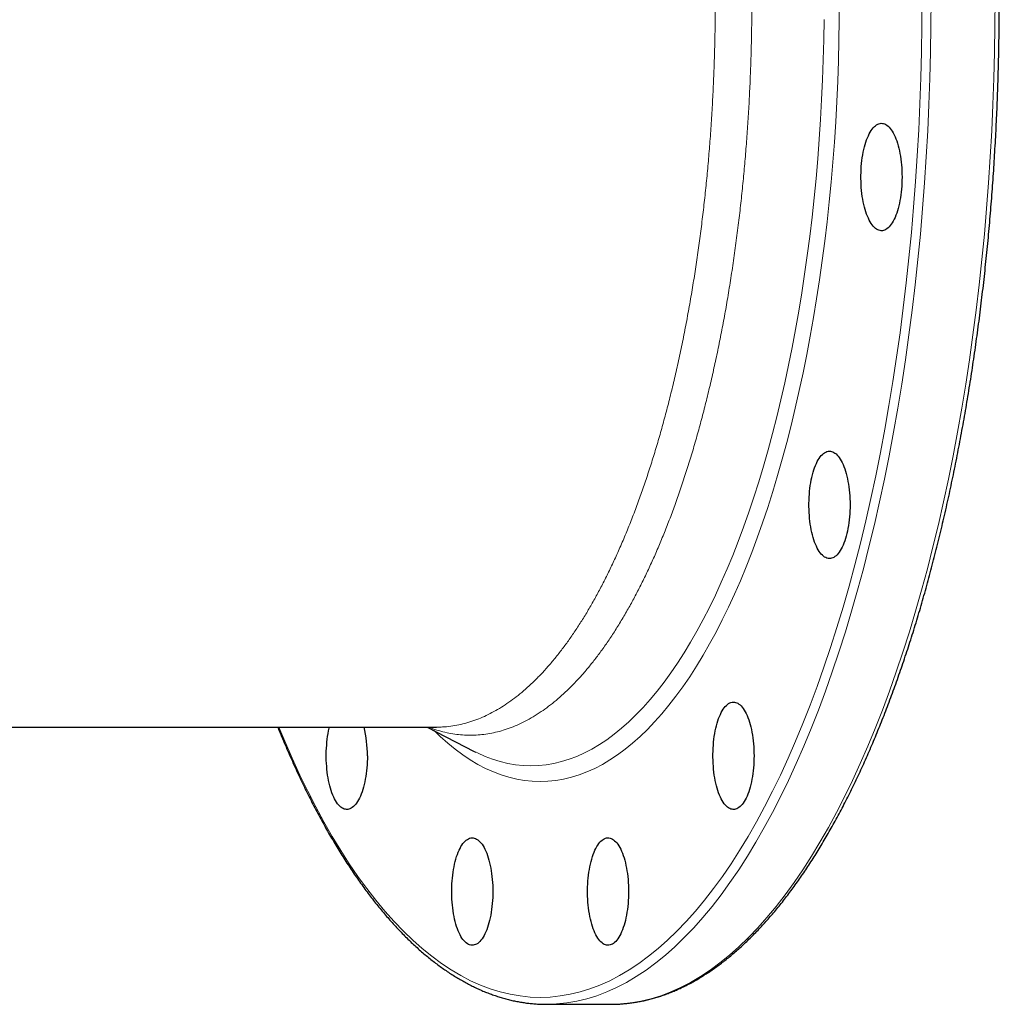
# Model space of a CAD drawing. Header units: millimetres. Extents: x 149 to 1600, y 55 to 1518.
# Tile 2 of 5: x 451 to 734, y 55 to 339. Entities that reach past the tile are written whole.
import ezdxf

# ---------------------------------------------------------------- set-up
doc = ezdxf.new("R2010")
doc.units = ezdxf.units.MM

msp = doc.modelspace()

# ---------------------------------------------------------------- linework, layer by layer
at = {"color": 7, "linetype": 'Continuous', "lineweight": 25}
for p, q in [((442.36, 134.51), (571.26, 134.51)), ((568.55, 134.51), (582.14, 127.52)), ((582.14, 127.52), (582.6, 127.29)), ((603, 54.51), (621.48, 54.51)), ((621.48, 54.51), (622.51, 54.52))]:
    msp.add_line(p, q, dxfattribs=at)
at = {"color": 8, "linetype": 'Continuous', "lineweight": 18, "flags": 128}
for points in [[(525.73, 134.51), (527.41, 130.49), (529.57, 125.51), (531.79, 120.69), (534.06, 116.03), (536.37, 111.51), (538.73, 107.16), (541.13, 102.97), (543.57, 98.95), (546.05, 95.1), (548.56, 91.41), (551.12, 87.9), (553.7, 84.57), (556.32, 81.41), (558.98, 78.43), (561.66, 75.64), (564.36, 73.03), (567.09, 70.61), (569.85, 68.37), (572.63, 66.32), (575.42, 64.47), (578.24, 62.8), (581.07, 61.33), (583.91, 60.06), (586.77, 58.97), (589.63, 58.09), (592.51, 57.4), (595.38, 56.91), (598.27, 56.61), (601.15, 56.51), (604.04, 56.61), (606.92, 56.91), (609.8, 57.4), (612.67, 58.09), (615.54, 58.97), (618.39, 60.06), (621.24, 61.33), (624.07, 62.8), (626.88, 64.47), (629.68, 66.32), (632.45, 68.37), (635.21, 70.61), (637.94, 73.03), (640.65, 75.64), (643.33, 78.43), (645.98, 81.41), (648.6, 84.57), (651.19, 87.9), (653.74, 91.41), (656.26, 95.1), (658.74, 98.95), (661.18, 102.97), (663.58, 107.16), (665.93, 111.51), (668.25, 116.03), (670.51, 120.69), (672.73, 125.51), (674.9, 130.49), (677.02, 135.6), (679.08, 140.86), (681.1, 146.26), (683.06, 151.8), (684.96, 157.47), (686.8, 163.27), (688.59, 169.19), (690.32, 175.23), (691.98, 181.39), (693.58, 187.65), (695.12, 194.03), (696.6, 200.51), (698.01, 207.09), (699.35, 213.76), (700.63, 220.52), (701.84, 227.37), (702.98, 234.3), (704.05, 241.3), (705.04, 248.37), (705.97, 255.51), (706.83, 262.71), (707.61, 269.97), (708.32, 277.28), (708.96, 284.63), (709.52, 292.03), (710.01, 299.46), (710.42, 306.92), (710.76, 314.41), (711.03, 321.91), (711.21, 329.44), (711.33, 336.97), (711.37, 344.51)], [(570.52, 133.5), (572.32, 131.77), (574.46, 129.87), (576.62, 128.12), (578.8, 126.52), (580.99, 125.06), (583.2, 123.76), (585.41, 122.6), (587.64, 121.6), (589.88, 120.76), (592.12, 120.06), (594.38, 119.52), (596.63, 119.13), (598.89, 118.9), (601.15, 118.83), (603.41, 118.9), (605.67, 119.13), (607.93, 119.52), (610.18, 120.06), (612.43, 120.76), (614.66, 121.6), (616.89, 122.6), (619.11, 123.76), (621.31, 125.06), (623.51, 126.52), (625.68, 128.12), (627.84, 129.87), (629.98, 131.77), (632.1, 133.82), (634.2, 136), (636.28, 138.34), (638.33, 140.81), (640.36, 143.42), (642.36, 146.17), (644.34, 149.06), (646.28, 152.08), (648.19, 155.24), (650.07, 158.52), (651.92, 161.93), (653.73, 165.46), (655.5, 169.12), (657.24, 172.9), (658.94, 176.79), (660.6, 180.8), (662.22, 184.93), (663.8, 189.16), (665.33, 193.5), (666.83, 197.94), (668.27, 202.48), (669.67, 207.12), (671.02, 211.86), (672.33, 216.68), (673.59, 221.59), (674.79, 226.59), (675.95, 231.67), (677.05, 236.82), (678.11, 242.05), (679.11, 247.35), (680.05, 252.72), (680.94, 258.14), (681.78, 263.63), (682.56, 269.18), (683.29, 274.77), (683.96, 280.41), (684.58, 286.1), (685.13, 291.83), (685.63, 297.59), (686.07, 303.38), (686.46, 309.21), (686.78, 315.05), (687.05, 320.92), (687.25, 326.8), (687.4, 332.7), (687.49, 338.6), (687.52, 344.51)], [(604.03, 54.52), (605.91, 54.61), (608.81, 54.91), (611.71, 55.4), (614.6, 56.1), (617.49, 56.99), (620.36, 58.08), (623.22, 59.37), (626.07, 60.85), (628.91, 62.52), (631.72, 64.39), (634.52, 66.45), (637.29, 68.7), (640.05, 71.14), (642.77, 73.77), (645.47, 76.59), (648.14, 79.58), (650.78, 82.76), (653.38, 86.12), (655.95, 89.65), (658.49, 93.36), (660.99, 97.25), (663.44, 101.3), (665.86, 105.51), (668.23, 109.9), (670.56, 114.44), (672.84, 119.14), (675.07, 123.99), (677.26, 129), (679.39, 134.15), (681.47, 139.45), (683.5, 144.89), (685.47, 150.46), (687.39, 156.17), (689.25, 162.01), (691.05, 167.97), (692.78, 174.05), (694.46, 180.25), (696.07, 186.57), (697.62, 192.99), (699.11, 199.51), (700.53, 206.13), (701.88, 212.85), (703.17, 219.66), (704.38, 226.56), (705.53, 233.53), (706.61, 240.58), (707.61, 247.71), (708.55, 254.9), (709.41, 262.15), (710.2, 269.45), (710.91, 276.81), (711.55, 284.22), (712.12, 291.66), (712.61, 299.14), (713.03, 306.66), (713.37, 314.2), (713.64, 321.76), (713.83, 329.33), (713.94, 336.92), (713.98, 344.51)], [(622.51, 54.52), (624.38, 54.61), (627.29, 54.91), (630.19, 55.4), (633.08, 56.1), (635.96, 56.99), (638.84, 58.08), (641.7, 59.37), (644.55, 60.85), (647.39, 62.52), (650.2, 64.39), (653, 66.45), (655.77, 68.7), (658.52, 71.14), (661.25, 73.77), (663.95, 76.59), (666.62, 79.58), (669.26, 82.76), (671.86, 86.12), (674.43, 89.65), (676.97, 93.36), (679.46, 97.25), (681.92, 101.3), (684.34, 105.51), (686.71, 109.9), (689.04, 114.44), (691.32, 119.14), (693.55, 123.99), (695.74, 129), (697.87, 134.15), (699.95, 139.45), (701.98, 144.89), (703.95, 150.46), (705.87, 156.17), (707.72, 162.01), (709.52, 167.97), (711.26, 174.05), (712.94, 180.25), (714.55, 186.57), (716.1, 192.99), (717.59, 199.51), (719.01, 206.13), (720.36, 212.85), (721.65, 219.66), (722.86, 226.56), (724.01, 233.53), (725.08, 240.58), (726.09, 247.71), (727.02, 254.9), (727.89, 262.15), (728.67, 269.45), (729.39, 276.81), (730.03, 284.22), (730.6, 291.66), (731.09, 299.14), (731.51, 306.66), (731.85, 314.2), (732.11, 321.76), (732.3, 329.33), (732.42, 336.92), (732.46, 344.51)], [(582.6, 127.29), (583.06, 127.06), (585.25, 126.08), (587.44, 125.25), (589.64, 124.57), (591.85, 124.04), (594.06, 123.66), (596.27, 123.43), (598.49, 123.36), (600.7, 123.43), (602.91, 123.66), (605.13, 124.04), (607.33, 124.57), (609.53, 125.25), (611.72, 126.08), (613.91, 127.06), (616.08, 128.19), (618.24, 129.47), (620.39, 130.89), (622.52, 132.46), (624.64, 134.18), (626.74, 136.04), (628.81, 138.05), (630.87, 140.19), (632.91, 142.48), (634.92, 144.9), (636.91, 147.46), (638.87, 150.16), (640.8, 152.99), (642.71, 155.95), (644.58, 159.04), (646.42, 162.25), (648.23, 165.59), (650.01, 169.06), (651.75, 172.64), (653.45, 176.34), (655.12, 180.16), (656.74, 184.09), (658.33, 188.13), (659.88, 192.28), (661.38, 196.53), (662.84, 200.88), (664.26, 205.33), (665.63, 209.88), (666.95, 214.52), (668.23, 219.25), (669.46, 224.06), (670.65, 228.96), (671.78, 233.93), (672.86, 238.99), (673.89, 244.11), (674.87, 249.3), (675.8, 254.56), (676.67, 259.88), (677.5, 265.26), (678.26, 270.69), (678.98, 276.17), (679.63, 281.7), (680.23, 287.27), (680.78, 292.88), (681.27, 298.53), (681.7, 304.21), (682.08, 309.91), (682.39, 315.64), (682.65, 321.39), (682.86, 327.16), (683, 332.94), (683.09, 338.72)]]:
    msp.add_lwpolyline(points, dxfattribs=at)
at = {"color": 7, "linetype": 'Continuous', "lineweight": 25, "flags": 128}
for points in [[(705.61, 293.3), (705.6, 292.42), (705.57, 291.55), (705.52, 290.68), (705.46, 289.82), (705.37, 288.97), (705.27, 288.14), (705.15, 287.32), (705.01, 286.52), (704.86, 285.74), (704.68, 284.99), (704.5, 284.26), (704.29, 283.56), (704.07, 282.9), (703.84, 282.26), (703.6, 281.66), (703.34, 281.1), (703.07, 280.58), (702.79, 280.1), (702.5, 279.66), (702.2, 279.27), (701.89, 278.92), (701.57, 278.61), (701.25, 278.36), (700.93, 278.15), (700.6, 277.99), (700.26, 277.88), (699.93, 277.81), (699.59, 277.8), (699.26, 277.84), (698.92, 277.93), (698.59, 278.06), (698.26, 278.25), (697.94, 278.48), (697.62, 278.76), (697.31, 279.09), (697.01, 279.46), (696.71, 279.88), (696.43, 280.34), (696.15, 280.84), (695.89, 281.38), (695.63, 281.96), (695.39, 282.57), (695.17, 283.22), (694.96, 283.91), (694.76, 284.62), (694.58, 285.36), (694.42, 286.13), (694.27, 286.92), (694.14, 287.72), (694.03, 288.55), (693.94, 289.39), (693.86, 290.25), (693.8, 291.11), (693.77, 291.99), (693.75, 292.86), (693.75, 293.74), (693.77, 294.61), (693.8, 295.49), (693.86, 296.35), (693.94, 297.21), (694.03, 298.05), (694.14, 298.87), (694.27, 299.68), (694.42, 300.47), (694.58, 301.24), (694.76, 301.98), (694.96, 302.69), (695.17, 303.37), (695.39, 304.02), (695.63, 304.64), (695.89, 305.22), (696.15, 305.76), (696.43, 306.26), (696.71, 306.72), (697.01, 307.14), (697.31, 307.51), (697.62, 307.84), (697.94, 308.12), (698.26, 308.35), (698.59, 308.54), (698.92, 308.67), (699.26, 308.76), (699.59, 308.8), (699.93, 308.79), (700.26, 308.72), (700.6, 308.61), (700.93, 308.45), (701.25, 308.24), (701.57, 307.99), (701.89, 307.68), (702.2, 307.33), (702.5, 306.94), (702.79, 306.5), (703.07, 306.02), (703.34, 305.5), (703.6, 304.94), (703.84, 304.34), (704.07, 303.7), (704.29, 303.04), (704.5, 302.34), (704.68, 301.61), (704.86, 300.86), (705.01, 300.08), (705.15, 299.28), (705.27, 298.46), (705.37, 297.63), (705.46, 296.78), (705.52, 295.92), (705.57, 295.05), (705.6, 294.18), (705.61, 293.3)], [(690.61, 198.67), (690.6, 197.8), (690.57, 196.92), (690.52, 196.05), (690.46, 195.19), (690.37, 194.35), (690.27, 193.51), (690.15, 192.69), (690.01, 191.89), (689.86, 191.11), (689.68, 190.36), (689.5, 189.63), (689.29, 188.94), (689.07, 188.27), (688.84, 187.64), (688.6, 187.04), (688.34, 186.48), (688.07, 185.96), (687.79, 185.48), (687.5, 185.04), (687.2, 184.64), (686.89, 184.29), (686.57, 183.99), (686.25, 183.73), (685.93, 183.52), (685.6, 183.36), (685.26, 183.25), (684.93, 183.19), (684.59, 183.18), (684.26, 183.21), (683.92, 183.3), (683.59, 183.44), (683.26, 183.62), (682.94, 183.85), (682.62, 184.13), (682.31, 184.46), (682.01, 184.83), (681.71, 185.25), (681.43, 185.71), (681.15, 186.21), (680.89, 186.75), (680.63, 187.33), (680.39, 187.95), (680.17, 188.6), (679.96, 189.28), (679.76, 189.99), (679.58, 190.73), (679.42, 191.5), (679.27, 192.29), (679.14, 193.1), (679.03, 193.93), (678.94, 194.77), (678.86, 195.62), (678.8, 196.49), (678.77, 197.36), (678.75, 198.24), (678.75, 199.11), (678.77, 199.99), (678.8, 200.86), (678.86, 201.72), (678.94, 202.58), (679.03, 203.42), (679.14, 204.25), (679.27, 205.06), (679.42, 205.85), (679.58, 206.61), (679.76, 207.35), (679.96, 208.07), (680.17, 208.75), (680.39, 209.4), (680.63, 210.01), (680.89, 210.59), (681.15, 211.14), (681.43, 211.64), (681.71, 212.1), (682.01, 212.51), (682.31, 212.89), (682.62, 213.21), (682.94, 213.49), (683.26, 213.73), (683.59, 213.91), (683.92, 214.05), (684.26, 214.13), (684.59, 214.17), (684.93, 214.16), (685.26, 214.1), (685.6, 213.99), (685.93, 213.83), (686.25, 213.62), (686.57, 213.36), (686.89, 213.06), (687.2, 212.71), (687.5, 212.31), (687.79, 211.87), (688.07, 211.39), (688.34, 210.87), (688.6, 210.31), (688.84, 209.71), (689.07, 209.08), (689.29, 208.41), (689.5, 207.71), (689.68, 206.99), (689.86, 206.23), (690.01, 205.46), (690.15, 204.66), (690.27, 203.84), (690.37, 203), (690.46, 202.15), (690.52, 201.29), (690.57, 200.42), (690.6, 199.55), (690.61, 198.67)], [(662.89, 126.25), (662.88, 125.37), (662.86, 124.5), (662.81, 123.63), (662.74, 122.77), (662.66, 121.92), (662.55, 121.09), (662.43, 120.27), (662.3, 119.47), (662.14, 118.69), (661.97, 117.94), (661.78, 117.21), (661.58, 116.51), (661.36, 115.85), (661.13, 115.21), (660.88, 114.61), (660.62, 114.05), (660.35, 113.53), (660.07, 113.05), (659.78, 112.61), (659.48, 112.22), (659.17, 111.87), (658.86, 111.56), (658.54, 111.31), (658.21, 111.1), (657.88, 110.94), (657.55, 110.83), (657.21, 110.76), (656.88, 110.75), (656.54, 110.79), (656.21, 110.88), (655.88, 111.01), (655.55, 111.2), (655.23, 111.43), (654.91, 111.71), (654.6, 112.04), (654.29, 112.41), (654, 112.83), (653.71, 113.29), (653.43, 113.79), (653.17, 114.33), (652.92, 114.91), (652.68, 115.53), (652.45, 116.18), (652.24, 116.86), (652.05, 117.57), (651.87, 118.31), (651.7, 119.08), (651.56, 119.87), (651.43, 120.67), (651.32, 121.5), (651.22, 122.34), (651.15, 123.2), (651.09, 124.06), (651.05, 124.94), (651.03, 125.81), (651.03, 126.69), (651.05, 127.56), (651.09, 128.44), (651.15, 129.3), (651.22, 130.16), (651.32, 131), (651.43, 131.83), (651.56, 132.63), (651.7, 133.42), (651.87, 134.19), (652.05, 134.93), (652.24, 135.64), (652.45, 136.32), (652.68, 136.98), (652.92, 137.59), (653.17, 138.17), (653.43, 138.71), (653.71, 139.21), (654, 139.67), (654.29, 140.09), (654.6, 140.46), (654.91, 140.79), (655.23, 141.07), (655.55, 141.3), (655.88, 141.49), (656.21, 141.62), (656.54, 141.71), (656.88, 141.75), (657.21, 141.74), (657.55, 141.67), (657.88, 141.56), (658.21, 141.4), (658.54, 141.19), (658.86, 140.94), (659.17, 140.63), (659.48, 140.28), (659.78, 139.89), (660.07, 139.45), (660.35, 138.97), (660.62, 138.45), (660.88, 137.89), (661.13, 137.29), (661.36, 136.65), (661.58, 135.99), (661.78, 135.29), (661.97, 134.56), (662.14, 133.81), (662.3, 133.03), (662.43, 132.23), (662.55, 131.41), (662.66, 130.58), (662.74, 129.73), (662.81, 128.87), (662.86, 128), (662.88, 127.13), (662.89, 126.25)], [(551.27, 126.25), (551.27, 125.37), (551.24, 124.5), (551.19, 123.63), (551.12, 122.77), (551.04, 121.92), (550.94, 121.09), (550.82, 120.27), (550.68, 119.47), (550.52, 118.69), (550.35, 117.94), (550.16, 117.21), (549.96, 116.51), (549.74, 115.85), (549.51, 115.21), (549.26, 114.61), (549, 114.05), (548.73, 113.53), (548.45, 113.05), (548.16, 112.61), (547.86, 112.22), (547.55, 111.87), (547.24, 111.56), (546.92, 111.31), (546.59, 111.1), (546.26, 110.94), (545.93, 110.83), (545.59, 110.76), (545.26, 110.75), (544.92, 110.79), (544.59, 110.88), (544.26, 111.01), (543.93, 111.2), (543.61, 111.43), (543.29, 111.71), (542.98, 112.04), (542.67, 112.41), (542.38, 112.83), (542.09, 113.29), (541.82, 113.79), (541.55, 114.33), (541.3, 114.91), (541.06, 115.53), (540.84, 116.18), (540.62, 116.86), (540.43, 117.57), (540.25, 118.31), (540.08, 119.08), (539.94, 119.87), (539.81, 120.67), (539.7, 121.5), (539.6, 122.34), (539.53, 123.2), (539.47, 124.06), (539.43, 124.94), (539.41, 125.81), (539.41, 126.69), (539.43, 127.56), (539.47, 128.44), (539.53, 129.3), (539.6, 130.16), (539.7, 131), (539.81, 131.83), (539.94, 132.63), (540.08, 133.42), (540.25, 134.19), (540.32, 134.51)], [(587.49, 87.05), (587.48, 86.18), (587.45, 85.3), (587.4, 84.44), (587.33, 83.58), (587.25, 82.73), (587.15, 81.89), (587.03, 81.07), (586.89, 80.27), (586.73, 79.5), (586.56, 78.74), (586.37, 78.02), (586.17, 77.32), (585.95, 76.65), (585.72, 76.02), (585.47, 75.42), (585.22, 74.86), (584.95, 74.34), (584.66, 73.86), (584.37, 73.42), (584.07, 73.02), (583.77, 72.67), (583.45, 72.37), (583.13, 72.11), (582.8, 71.9), (582.47, 71.74), (582.14, 71.63), (581.81, 71.57), (581.47, 71.56), (581.14, 71.59), (580.8, 71.68), (580.47, 71.82), (580.14, 72), (579.82, 72.23), (579.5, 72.51), (579.19, 72.84), (578.88, 73.21), (578.59, 73.63), (578.3, 74.09), (578.03, 74.59), (577.76, 75.13), (577.51, 75.71), (577.27, 76.33), (577.05, 76.98), (576.84, 77.66), (576.64, 78.38), (576.46, 79.12), (576.3, 79.88), (576.15, 80.67), (576.02, 81.48), (575.91, 82.31), (575.81, 83.15), (575.74, 84), (575.68, 84.87), (575.64, 85.74), (575.63, 86.62), (575.63, 87.49), (575.64, 88.37), (575.68, 89.24), (575.74, 90.11), (575.81, 90.96), (575.91, 91.8), (576.02, 92.63), (576.15, 93.44), (576.3, 94.23), (576.46, 94.99), (576.64, 95.73), (576.84, 96.45), (577.05, 97.13), (577.27, 97.78), (577.51, 98.4), (577.76, 98.98), (578.03, 99.52), (578.3, 100.02), (578.59, 100.48), (578.88, 100.9), (579.19, 101.27), (579.5, 101.59), (579.82, 101.88), (580.14, 102.11), (580.47, 102.29), (580.8, 102.43), (581.14, 102.52), (581.47, 102.55), (581.81, 102.54), (582.14, 102.48), (582.47, 102.37), (582.8, 102.21), (583.13, 102), (583.45, 101.74), (583.77, 101.44), (584.07, 101.09), (584.37, 100.69), (584.66, 100.25), (584.95, 99.77), (585.22, 99.25), (585.47, 98.69), (585.72, 98.09), (585.95, 97.46), (586.17, 96.79), (586.37, 96.09), (586.56, 95.37), (586.73, 94.61), (586.89, 93.84), (587.03, 93.04), (587.15, 92.22), (587.25, 91.38), (587.33, 90.53), (587.4, 89.67), (587.45, 88.81), (587.48, 87.93), (587.49, 87.05)], [(626.68, 87.05), (626.67, 86.18), (626.64, 85.3), (626.6, 84.44), (626.53, 83.58), (626.45, 82.73), (626.34, 81.89), (626.22, 81.07), (626.08, 80.27), (625.93, 79.5), (625.76, 78.74), (625.57, 78.02), (625.37, 77.32), (625.15, 76.65), (624.91, 76.02), (624.67, 75.42), (624.41, 74.86), (624.14, 74.34), (623.86, 73.86), (623.57, 73.42), (623.27, 73.02), (622.96, 72.67), (622.65, 72.37), (622.33, 72.11), (622, 71.9), (621.67, 71.74), (621.34, 71.63), (621, 71.57), (620.67, 71.56), (620.33, 71.59), (620, 71.68), (619.67, 71.82), (619.34, 72), (619.01, 72.23), (618.7, 72.51), (618.38, 72.84), (618.08, 73.21), (617.78, 73.63), (617.5, 74.09), (617.22, 74.59), (616.96, 75.13), (616.71, 75.71), (616.47, 76.33), (616.24, 76.98), (616.03, 77.66), (615.84, 78.38), (615.66, 79.12), (615.49, 79.88), (615.35, 80.67), (615.22, 81.48), (615.1, 82.31), (615.01, 83.15), (614.93, 84), (614.88, 84.87), (614.84, 85.74), (614.82, 86.62), (614.82, 87.49), (614.84, 88.37), (614.88, 89.24), (614.93, 90.11), (615.01, 90.96), (615.1, 91.8), (615.22, 92.63), (615.35, 93.44), (615.49, 94.23), (615.66, 94.99), (615.84, 95.73), (616.03, 96.45), (616.24, 97.13), (616.47, 97.78), (616.71, 98.4), (616.96, 98.98), (617.22, 99.52), (617.5, 100.02), (617.78, 100.48), (618.08, 100.9), (618.38, 101.27), (618.7, 101.59), (619.01, 101.88), (619.34, 102.11), (619.67, 102.29), (620, 102.43), (620.33, 102.52), (620.67, 102.55), (621, 102.54), (621.34, 102.48), (621.67, 102.37), (622, 102.21), (622.33, 102), (622.65, 101.74), (622.96, 101.44), (623.27, 101.09), (623.57, 100.69), (623.86, 100.25), (624.14, 99.77), (624.41, 99.25), (624.67, 98.69), (624.91, 98.09), (625.15, 97.46), (625.37, 96.79), (625.57, 96.09), (625.76, 95.37), (625.93, 94.61), (626.08, 93.84), (626.22, 93.04), (626.34, 92.22), (626.45, 91.38), (626.53, 90.53), (626.6, 89.67), (626.64, 88.81), (626.67, 87.93), (626.68, 87.05)], [(601.88, 54.53), (603, 54.51), (604.03, 54.52)]]:
    msp.add_lwpolyline(points, dxfattribs=at)
at = {"color": 7, "linetype": 'Continuous', "lineweight": 25}
msp.add_arc((515.49, 126.48), 35.79, 359.6364, 12.9719, dxfattribs=at)
for points, knots in [([(622.55, 54.53), (622.6, 54.53), (623.12, 54.53), (624.11, 54.58), (625.51, 54.69), (626.91, 54.84), (628.31, 55.03), (629.71, 55.27), (631.1, 55.55), (632.5, 55.88), (633.89, 56.25), (635.29, 56.67), (636.68, 57.13), (638.07, 57.64), (639.45, 58.19), (640.84, 58.78), (642.22, 59.42), (643.6, 60.1), (644.97, 60.83), (646.34, 61.6), (647.71, 62.42), (649.07, 63.28), (650.43, 64.18), (651.79, 65.13), (653.13, 66.12), (654.48, 67.15), (655.82, 68.23), (657.15, 69.35), (658.48, 70.51), (659.8, 71.71), (661.11, 72.96), (662.42, 74.25), (663.72, 75.58), (665.02, 76.95), (666.3, 78.37), (667.58, 79.82), (668.86, 81.32), (670.12, 82.85), (671.38, 84.43), (672.62, 86.05), (673.86, 87.7), (675.09, 89.4), (676.32, 91.13), (677.53, 92.9), (678.73, 94.71), (679.93, 96.56), (681.11, 98.45), (682.29, 100.38), (683.46, 102.34), (684.61, 104.34), (685.76, 106.38), (686.89, 108.45), (688.02, 110.56), (689.14, 112.7), (690.24, 114.88), (691.33, 117.09), (692.42, 119.34), (693.49, 121.63), (694.55, 123.94), (695.6, 126.3), (696.63, 128.68), (697.66, 131.1), (698.67, 133.55), (699.67, 136.03), (700.66, 138.54), (701.64, 141.09), (702.6, 143.66), (703.56, 146.27), (704.5, 148.91), (705.42, 151.58), (706.34, 154.27), (707.24, 157), (708.13, 159.75), (709, 162.53), (709.86, 165.34), (710.71, 168.18), (711.54, 171.04), (712.36, 173.93), (713.17, 176.85), (713.96, 179.79), (714.74, 182.76), (715.5, 185.75), (716.25, 188.77), (716.98, 191.81), (717.7, 194.87), (718.41, 197.96), (719.1, 201.06), (719.77, 204.19), (720.43, 207.35), (721.08, 210.52), (721.71, 213.71), (722.32, 216.92), (722.92, 220.16), (723.51, 223.41), (724.08, 226.68), (724.63, 229.96), (725.17, 233.27), (725.69, 236.59), (726.19, 239.93), (726.68, 243.29), (727.16, 246.66), (727.61, 250.04), (728.05, 253.44), (728.48, 256.85), (728.89, 260.28), (729.28, 263.72), (729.66, 267.17), (730.02, 270.64), (730.36, 274.11), (730.69, 277.6), (731, 281.09), (731.29, 284.6), (731.57, 288.11), (731.83, 291.64), (732.07, 295.17), (732.29, 298.71), (732.5, 302.26), (732.7, 305.81), (732.87, 309.37), (733.03, 312.93), (733.17, 316.5), (733.3, 320.07), (733.4, 323.65), (733.5, 327.23), (733.57, 330.81), (733.63, 334.4), (733.67, 337.98), (733.69, 341.57), (733.69, 345.16), (733.68, 348.75), (733.65, 352.33), (733.61, 355.92), (733.54, 359.5), (733.46, 363.08), (733.37, 366.66), (733.25, 370.24), (733.12, 373.81), (732.98, 377.38), (732.81, 380.94), (732.63, 384.5), (732.43, 388.05), (732.22, 391.59), (731.98, 395.13), (731.73, 398.66), (731.47, 402.18), (731.19, 405.69), (730.89, 409.19), (730.57, 412.68), (730.24, 416.16), (729.89, 419.64), (729.52, 423.09), (729.14, 426.54), (728.74, 429.98), (728.33, 433.4), (727.9, 436.81), (727.45, 440.2), (726.99, 443.58), (726.51, 446.95), (726.01, 450.3), (725.5, 453.63), (724.97, 456.94), (724.43, 460.24), (723.87, 463.52), (723.3, 466.79), (722.71, 470.03), (722.1, 473.26), (721.48, 476.46), (720.85, 479.65), (720.2, 482.81), (719.53, 485.96), (718.85, 489.08), (718.16, 492.18), (717.44, 495.26), (716.72, 498.31), (715.98, 501.34), (715.23, 504.35), (714.46, 507.33), (713.68, 510.29), (712.88, 513.22), (712.07, 516.13), (711.24, 519.01), (710.4, 521.86), (709.55, 524.69), (708.69, 527.49), (707.81, 530.26), (706.92, 533.01), (706.01, 535.72), (705.09, 538.41), (704.16, 541.06), (703.22, 543.69), (702.26, 546.28), (701.29, 548.85), (700.31, 551.38), (699.32, 553.88), (698.31, 556.35), (697.29, 558.79), (696.26, 561.2), (695.22, 563.57), (694.17, 565.91), (693.11, 568.21), (692.03, 570.49), (690.94, 572.72), (689.85, 574.92), (688.74, 577.09), (687.62, 579.22), (686.49, 581.32), (685.35, 583.38), (684.2, 585.4), (683.04, 587.39), (681.87, 589.33), (680.69, 591.25), (679.5, 593.12), (678.31, 594.96), (677.1, 596.75), (675.88, 598.51), (674.66, 600.23), (673.42, 601.92), (672.18, 603.56), (670.93, 605.16), (669.67, 606.72), (668.4, 608.24), (667.13, 609.72), (665.84, 611.17), (664.55, 612.56), (663.26, 613.92), (661.95, 615.24), (660.64, 616.51), (659.32, 617.75), (658, 618.94), (656.67, 620.09), (655.33, 621.19), (653.99, 622.25), (652.64, 623.27), (651.29, 624.25), (649.93, 625.18), (648.56, 626.07), (647.2, 626.91), (645.83, 627.71), (644.45, 628.47), (643.07, 629.18), (641.69, 629.85), (640.3, 630.47), (638.92, 631.05), (637.52, 631.59), (636.13, 632.08), (634.74, 632.52), (633.34, 632.92), (631.94, 633.28), (630.54, 633.59), (629.14, 633.85), (627.74, 634.07), (626.34, 634.25), (624.94, 634.38), (623.68, 634.46), (622.9, 634.48), (622.57, 634.49)], [0, 0, 0, 0, 0.000444, 0.004344, 0.008244, 0.012145, 0.016048, 0.019953, 0.02386, 0.02777, 0.031684, 0.035601, 0.039523, 0.043448, 0.047378, 0.051312, 0.05525, 0.059193, 0.06314, 0.067092, 0.071047, 0.075006, 0.078969, 0.082935, 0.086904, 0.090876, 0.09485, 0.098827, 0.102806, 0.106786, 0.110769, 0.114753, 0.118738, 0.122724, 0.126711, 0.130698, 0.134687, 0.138675, 0.142664, 0.146654, 0.150643, 0.154632, 0.158622, 0.162611, 0.1666, 0.170589, 0.174578, 0.178566, 0.182554, 0.186542, 0.19053, 0.194517, 0.198504, 0.20249, 0.206476, 0.210461, 0.214447, 0.218432, 0.222416, 0.2264, 0.230384, 0.234367, 0.23835, 0.242332, 0.246315, 0.250297, 0.254278, 0.258259, 0.26224, 0.266221, 0.270201, 0.274181, 0.27816, 0.28214, 0.286119, 0.290098, 0.294076, 0.298054, 0.302033, 0.30601, 0.309988, 0.313965, 0.317942, 0.321919, 0.325896, 0.329873, 0.333849, 0.337825, 0.341801, 0.345777, 0.349753, 0.353728, 0.357703, 0.361679, 0.365654, 0.369629, 0.373603, 0.377578, 0.381553, 0.385527, 0.389501, 0.393476, 0.39745, 0.401424, 0.405398, 0.409372, 0.413345, 0.417319, 0.421293, 0.425266, 0.42924, 0.433213, 0.437187, 0.44116, 0.445133, 0.449106, 0.45308, 0.457053, 0.461026, 0.464999, 0.468972, 0.472945, 0.476918, 0.480891, 0.484864, 0.488837, 0.492809, 0.496782, 0.500755, 0.504728, 0.508701, 0.512674, 0.516647, 0.52062, 0.524593, 0.528566, 0.532539, 0.536512, 0.540485, 0.544458, 0.548431, 0.552404, 0.556377, 0.56035, 0.564324, 0.568297, 0.57227, 0.576244, 0.580217, 0.584191, 0.588165, 0.592138, 0.596112, 0.600086, 0.60406, 0.608034, 0.612008, 0.615982, 0.619957, 0.623931, 0.627906, 0.63188, 0.635855, 0.63983, 0.643805, 0.647781, 0.651756, 0.655731, 0.659707, 0.663683, 0.667659, 0.671635, 0.675612, 0.679588, 0.683565, 0.687542, 0.691519, 0.695496, 0.699474, 0.703452, 0.70743, 0.711408, 0.715387, 0.719366, 0.723345, 0.727324, 0.731304, 0.735284, 0.739264, 0.743245, 0.747225, 0.751207, 0.755188, 0.75917, 0.763152, 0.767135, 0.771118, 0.775101, 0.779085, 0.783069, 0.787054, 0.791039, 0.795024, 0.79901, 0.802996, 0.806982, 0.810969, 0.814956, 0.818944, 0.822932, 0.82692, 0.830909, 0.834898, 0.838887, 0.842877, 0.846866, 0.850856, 0.854846, 0.858836, 0.862826, 0.866815, 0.870805, 0.874794, 0.878783, 0.882771, 0.886758, 0.890744, 0.894729, 0.898713, 0.902696, 0.906677, 0.910655, 0.914632, 0.918606, 0.922578, 0.926546, 0.930512, 0.934474, 0.938432, 0.942386, 0.946336, 0.950283, 0.954224, 0.958162, 0.962095, 0.966023, 0.969947, 0.973868, 0.977784, 0.981696, 0.985606, 0.989512, 0.993416, 0.997318, 1, 1, 1, 1]), ([(525.42, 134.51), (525.45, 134.44), (525.81, 133.53), (526.52, 131.82), (527.54, 129.39), (528.57, 127), (529.62, 124.64), (530.68, 122.31), (531.74, 120.02), (532.82, 117.76), (533.91, 115.53), (535.01, 113.34), (536.13, 111.19), (537.25, 109.07), (538.38, 106.99), (539.52, 104.94), (540.68, 102.93), (541.84, 100.96), (543.01, 99.02), (544.19, 97.12), (545.39, 95.26), (546.59, 93.44), (547.8, 91.65), (549.02, 89.91), (550.25, 88.2), (551.48, 86.53), (552.73, 84.91), (553.98, 83.32), (555.25, 81.77), (556.52, 80.26), (557.79, 78.79), (559.08, 77.37), (560.37, 75.98), (561.67, 74.64), (562.98, 73.34), (564.29, 72.08), (565.61, 70.86), (566.94, 69.68), (568.27, 68.55), (569.61, 67.46), (570.96, 66.41), (572.31, 65.41), (573.66, 64.45), (575.02, 63.53), (576.39, 62.66), (577.75, 61.83), (579.13, 61.04), (580.5, 60.3), (581.88, 59.6), (583.27, 58.95), (584.65, 58.34), (586.04, 57.78), (587.44, 57.26), (588.83, 56.79), (590.22, 56.36), (591.62, 55.97), (593.02, 55.63), (594.42, 55.34), (595.82, 55.09), (597.22, 54.88), (598.62, 54.72), (600.02, 54.61), (601.09, 54.54), (601.7, 54.53), (601.83, 54.53)], [0, 0, 0, 0, 0.001508, 0.018128, 0.03475, 0.051373, 0.067998, 0.084624, 0.101252, 0.117881, 0.134513, 0.151145, 0.16778, 0.184416, 0.201054, 0.217693, 0.234334, 0.250976, 0.26762, 0.284266, 0.300913, 0.317561, 0.33421, 0.350859, 0.36751, 0.384161, 0.400813, 0.417465, 0.434116, 0.450766, 0.467415, 0.484063, 0.500708, 0.517351, 0.53399, 0.550625, 0.567255, 0.583879, 0.600497, 0.617108, 0.63371, 0.650302, 0.666884, 0.683455, 0.700013, 0.716557, 0.733087, 0.749601, 0.766098, 0.782578, 0.799041, 0.815485, 0.831911, 0.848318, 0.864707, 0.881079, 0.897433, 0.913772, 0.930096, 0.946406, 0.962706, 0.978996, 0.995279, 1, 1, 1, 1])]:
    msp.add_open_spline(points, degree=3, knots=knots, dxfattribs=at)
at = {"color": 8, "linetype": 'Continuous', "lineweight": 18}
for points, knots in [([(662.26, 344.51), (662.25, 342.54), (662.24, 338.6), (662.14, 332.7), (661.99, 326.82), (661.77, 320.96), (661.49, 315.14), (661.15, 309.34), (660.74, 303.56), (660.28, 297.82), (659.76, 292.11), (659.17, 286.44), (658.52, 280.73), (657.79, 274.96), (656.98, 269.16), (656.11, 263.42), (655.2, 257.84), (654.23, 252.43), (653.23, 247.18), (652.17, 242), (651.06, 236.9), (649.9, 231.88), (648.68, 226.94), (647.41, 222.1), (646.07, 217.27), (644.65, 212.46), (643.16, 207.68), (641.61, 203.02), (640.04, 198.55), (638.45, 194.28), (636.83, 190.19), (635.18, 186.21), (633.49, 182.36), (631.75, 178.63), (629.98, 175.03), (628.17, 171.56), (626.29, 168.16), (624.34, 164.85), (622.33, 161.64), (620.28, 158.57), (618.23, 155.72), (616.18, 153.06), (614.14, 150.59), (612.08, 148.27), (610, 146.11), (607.89, 144.09), (605.76, 142.22), (603.61, 140.51), (601.41, 138.93), (599.15, 137.49), (596.84, 136.2), (594.52, 135.09), (592.22, 134.17), (589.96, 133.43), (587.72, 132.87), (585.48, 132.46), (583.24, 132.22), (580.99, 132.14), (578.75, 132.22), (576.5, 132.47), (574.23, 132.88), (571.91, 133.49), (570.17, 134.04), (569.21, 134.44), (569.03, 134.51)], [0, 0, 0, 0, 0.0161846, 0.0323724, 0.0485571, 0.0646334, 0.0807159, 0.0967984, 0.1128747, 0.128951, 0.1450335, 0.161116, 0.1771923, 0.1940954, 0.2110056, 0.2279158, 0.2448188, 0.2608953, 0.2769779, 0.2930605, 0.3091369, 0.3252134, 0.341296, 0.3573786, 0.373455, 0.3903582, 0.4072685, 0.4241788, 0.441082, 0.4571587, 0.4732416, 0.4893244, 0.5054011, 0.5214779, 0.5375607, 0.5536436, 0.5697203, 0.5866237, 0.6035343, 0.6204449, 0.6373484, 0.6534253, 0.6695083, 0.6855914, 0.7016683, 0.7177452, 0.7338282, 0.7499113, 0.7659882, 0.7828918, 0.7998026, 0.8167134, 0.833617, 0.849694, 0.8657771, 0.8818602, 0.8979371, 0.9140141, 0.9300972, 0.9461803, 0.9622572, 0.9791609, 0.9960718, 1, 1, 1, 1]), ([(571.26, 134.52), (571.84, 134.53), (573.2, 134.54), (575.33, 134.75), (577.67, 135.15), (580, 135.72), (582.28, 136.46), (584.52, 137.35), (586.7, 138.39), (588.88, 139.58), (591.04, 140.93), (593.19, 142.44), (595.32, 144.09), (597.44, 145.91), (599.57, 147.9), (601.71, 150.1), (603.86, 152.49), (605.98, 155.04), (608.04, 157.71), (610.04, 160.48), (611.97, 163.35), (613.88, 166.36), (615.75, 169.5), (617.58, 172.77), (619.38, 176.18), (621.15, 179.72), (622.9, 183.44), (624.64, 187.36), (626.37, 191.48), (628.05, 195.72), (629.66, 200.02), (631.19, 204.36), (632.65, 208.74), (634.06, 213.22), (635.43, 217.8), (636.74, 222.48), (638.01, 227.25), (639.23, 232.11), (640.41, 237.14), (641.56, 242.34), (642.67, 247.72), (643.71, 253.17), (644.68, 258.62), (645.58, 264.04), (646.4, 269.43), (647.17, 274.88), (647.88, 280.39), (648.53, 285.94), (649.12, 291.53), (649.65, 297.17), (650.13, 302.94), (650.55, 308.84), (650.91, 314.87), (651.21, 320.93), (651.42, 326.43), (651.56, 331.37), (651.64, 335.74), (651.7, 340.12), (651.7, 343.05), (651.71, 344.51)], [0, 0, 0, 0, 0.013773, 0.032271, 0.050776, 0.069281, 0.087779, 0.105372, 0.122971, 0.140571, 0.158164, 0.175756, 0.193356, 0.210955, 0.228548, 0.247046, 0.265551, 0.284056, 0.302554, 0.320147, 0.337746, 0.355345, 0.372938, 0.390531, 0.40813, 0.425729, 0.443322, 0.461819, 0.480324, 0.498829, 0.517327, 0.534919, 0.552518, 0.570117, 0.58771, 0.605302, 0.622901, 0.6405, 0.658093, 0.67659, 0.695094, 0.713599, 0.732096, 0.749689, 0.767287, 0.784886, 0.802479, 0.820071, 0.83767, 0.855268, 0.872861, 0.891357, 0.909862, 0.928367, 0.946864, 0.960136, 0.973409, 0.986704, 1, 1, 1, 1])]:
    msp.add_open_spline(points, degree=3, knots=knots, dxfattribs=at)

doc.saveas('drawing.dxf')
